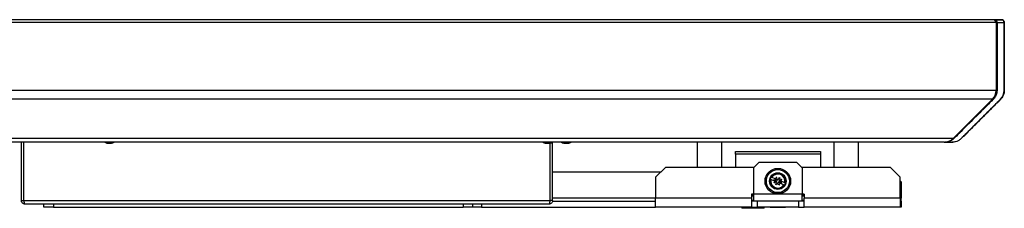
# Paper-space layout 'Sheet2' of a CAD drawing. Header units: millimetres. Extents: x 0 to 844, y -2 to 552.
# Tile 12 of 27: x 215 to 265, y 66 to 75. Entities that reach past the tile are written whole.
import ezdxf

# ---------------------------------------------------------------- set-up
doc = ezdxf.new("R2010")
doc.units = ezdxf.units.MM

psp = doc.layouts.new('Sheet2')

# ---------------------------------------------------------------- linework, layer by layer
at = {"color": 7, "linetype": 'Continuous', "lineweight": 25}
for p, q in [((264.679993, 75.173591), (136.099867, 75.173591)), ((264.529993, 75.323591), (136.249867, 75.323591)), ((264.582926, 75.320764), (264.559438, 75.321342)), ((264.679993, 75.173591), (264.679993, 71.706617)), ((264.727632, 75.170163), (264.727621, 75.161369)), ((264.727621, 75.161369), (264.727621, 75.160772)), ((264.931427, 75.321342), (264.840336, 75.323591)), ((264.954828, 75.320764), (264.931427, 75.321342)), ((265.09493, 71.706617), (265.09493, 75.173591)), ((265.098713, 75.170162), (265.098715, 75.160772)), ((264.679993, 71.706617), (136.099867, 71.706617)), ((264.494006, 71.257604), (136.285854, 71.257604)), ((262.477981, 69.241578), (264.494006, 71.257604)), ((264.908943, 71.257604), (262.892917, 69.241578)), ((262.477981, 69.241578), (138.30188, 69.241578)), ((262.028968, 69.055591), (138.750893, 69.055591)), ((214.86493, 66.073295), (214.86493, 69.055591)), ((214.986342, 66.073295), (214.986342, 69.055591)), ((214.993413, 66.073295), (214.993413, 69.055591)), ((219.318525, 68.999754), (219.318195, 68.997283)), ((219.387556, 68.997283), (219.386548, 69.012832)), ((219.409646, 69.012377), (219.411665, 68.997283)), ((241.632721, 69.012375), (241.633485, 69.013439)), ((241.729913, 69.013439), (241.728214, 68.997283)), ((241.801646, 68.997283), (241.799948, 69.013439)), ((241.886447, 66.073295), (241.886447, 69.010856)), ((241.893518, 66.073295), (241.893518, 69.012673)), ((241.896375, 69.013439), (241.897139, 69.012375)), ((242.01493, 66.073295), (242.01493, 69.055591)), ((242.582721, 69.012375), (242.583485, 69.013439)), ((242.679913, 69.013439), (242.678214, 68.997283)), ((242.751646, 68.997283), (242.749948, 69.013439)), ((242.846375, 69.013439), (242.847139, 69.012375)), ((249.39743, 69.055591), (249.39743, 67.764143)), ((250.66743, 67.764143), (250.66743, 69.055591)), ((256.38243, 69.055591), (256.38243, 67.764143)), ((257.65243, 67.764143), (257.65243, 69.055591)), ((262.028968, 69.055591), (262.049776, 69.055591)), ((262.049776, 69.055591), (262.064846, 69.055591)), ((251.35323, 68.575927), (255.69663, 68.575927)), ((251.35323, 68.445198), (251.35323, 68.575927)), ((255.69663, 68.445198), (251.35323, 68.445198)), ((251.35323, 68.445198), (251.35323, 67.764143)), ((255.69663, 68.575927), (255.69663, 68.445198)), ((255.69663, 68.445198), (255.69663, 67.764143)), ((252.57493, 68.035927), (252.27493, 67.735927)), ((252.57493, 68.035927), (254.47493, 68.035927)), ((254.77493, 67.735927), (254.47493, 68.035927)), ((241.886447, 67.532143), (241.893518, 67.532143)), ((242.01493, 67.532143), (247.54293, 67.532143)), ((247.77493, 67.764143), (247.27493, 67.264143)), ((252.303146, 67.764143), (247.77493, 67.764143)), ((252.27493, 67.735927), (252.27493, 66.39648)), ((259.27493, 67.764143), (254.746714, 67.764143)), ((254.77493, 67.735927), (254.77493, 66.39648)), ((259.77493, 67.264143), (259.27493, 67.764143)), ((247.27493, 67.264143), (247.27493, 66.188327)), ((253.143062, 67.151803), (253.17369, 67.139103)), ((253.46717, 67.017403), (253.17369, 67.139103)), ((253.223716, 67.259742), (253.193089, 67.272442)), ((253.223716, 67.259742), (253.517196, 67.138042)), ((253.331465, 67.109023), (253.356478, 67.169342)), ((253.437024, 67.06525), (253.331465, 67.109023)), ((253.356478, 67.169342), (253.462037, 67.125569)), ((253.419731, 66.895691), (253.463504, 67.00125)), ((253.523823, 66.976237), (253.480051, 66.870678)), ((253.526037, 67.152049), (253.56981, 67.257608)), ((253.826144, 66.868545), (253.532664, 66.990244)), ((253.56981, 67.257608), (253.630129, 67.232595)), ((253.58269, 67.110883), (253.87617, 66.989184)), ((253.630129, 67.232595), (253.586356, 67.127036)), ((253.693382, 66.958944), (253.587823, 67.002717)), ((253.612836, 67.063036), (253.718395, 67.019264)), ((253.718395, 67.019264), (253.693382, 66.958944)), ((253.906798, 66.976483), (253.87617, 66.989184)), ((259.77493, 66.188327), (259.77493, 67.264143)), ((259.82243, 67.032143), (259.77493, 67.079643)), ((259.82243, 67.032143), (259.82243, 66.188327)), ((253.480051, 66.870678), (253.419731, 66.895691)), ((253.826144, 66.868545), (253.856772, 66.855844)), ((214.86493, 66.073295), (214.986342, 66.073295)), ((214.993413, 66.073295), (241.886447, 66.073295)), ((242.01493, 66.073295), (241.893518, 66.073295)), ((242.008495, 66.035927), (247.27493, 66.035927)), ((252.17493, 66.188327), (247.27493, 66.188327)), ((247.27493, 65.732143), (247.27493, 66.188327)), ((252.17493, 66.399127), (252.17493, 66.188327)), ((252.27493, 66.399127), (252.17493, 66.399127)), ((252.27493, 66.359711), (252.17493, 66.359711)), ((252.17493, 66.339711), (252.27493, 66.339711)), ((252.27493, 66.289711), (252.17493, 66.289711)), ((252.17493, 66.188327), (252.17493, 65.732143)), ((252.17493, 66.085927), (252.27493, 66.085927)), ((252.27493, 66.035927), (252.17493, 66.035927)), ((254.77493, 66.39648), (252.27493, 66.39648)), ((252.27493, 66.39648), (252.27493, 66.035927)), ((254.77493, 66.035927), (252.27493, 66.035927)), ((252.47493, 66.035927), (252.47493, 65.732143)), ((254.57493, 66.035927), (254.57493, 65.732143)), ((254.87493, 66.399127), (254.77493, 66.399127)), ((254.77493, 66.035927), (254.77493, 66.39648)), ((254.87493, 66.359711), (254.77493, 66.359711)), ((254.77493, 66.339711), (254.87493, 66.339711)), ((254.87493, 66.289711), (254.77493, 66.289711)), ((254.77493, 66.085927), (254.87493, 66.085927)), ((254.87493, 66.035927), (254.77493, 66.035927)), ((254.87493, 66.399127), (254.87493, 66.188327)), ((259.77493, 66.188327), (254.87493, 66.188327)), ((254.87493, 65.732143), (254.87493, 66.188327)), ((259.77493, 66.188327), (259.77493, 65.732143)), ((259.77493, 66.035927), (259.82243, 66.035927)), ((259.82243, 66.035927), (259.82243, 66.188327)), ((259.82243, 66.035927), (259.82243, 65.732143)), ((241.832558, 65.890923), (215.047302, 65.890923)), ((216.00743, 65.732143), (216.00743, 65.890923)), ((216.50743, 65.732143), (216.00743, 65.732143)), ((216.50743, 65.890923), (216.50743, 65.732143)), ((216.50743, 65.732143), (237.44743, 65.732143)), ((237.44743, 65.890923), (237.44743, 65.732143)), ((237.91493, 65.732143), (237.44743, 65.732143)), ((237.91493, 65.890923), (237.91493, 65.732143)), ((238.38243, 65.732143), (237.91493, 65.732143)), ((238.38243, 65.890923), (238.38243, 65.732143)), ((238.38243, 65.732143), (247.27493, 65.732143)), ((252.17493, 65.732143), (247.27493, 65.732143)), ((251.68993, 65.732143), (251.68993, 65.672143)), ((252.81993, 65.672143), (251.68993, 65.672143)), ((252.17493, 65.732143), (252.47493, 65.732143)), ((254.57493, 65.732143), (252.47493, 65.732143)), ((252.81993, 65.672143), (252.81993, 65.732143)), ((253.12993, 65.731889), (253.12993, 65.732143)), ((253.12993, 65.731889), (253.52493, 65.731889)), ((253.52493, 65.731889), (253.52493, 65.732143)), ((253.52493, 65.731889), (253.91993, 65.731889)), ((253.91993, 65.731889), (253.91993, 65.732143)), ((254.57493, 65.732143), (254.87493, 65.732143)), ((259.77493, 65.732143), (254.87493, 65.732143)), ((259.82243, 65.732143), (259.77493, 65.732143))]:
    psp.add_line(p, q, dxfattribs=at)
at = {"color": 8, "linetype": 'Continuous', "lineweight": 25}
for p, q in [((264.559438, 75.321342), (264.55942, 75.320676)), ((264.727621, 75.161369), (264.679993, 75.161369)), ((264.679993, 75.161338), (264.727621, 75.160772)), ((264.727857, 71.707817), (264.679993, 71.706679)), ((265.098934, 71.707817), (265.09493, 71.707714)), ((264.518661, 71.235036), (264.501816, 71.265552)), ((264.890515, 71.235036), (264.889162, 71.237823)), ((241.893518, 66.188327), (241.886447, 66.188327)), ((247.27493, 66.188327), (242.01493, 66.188327)), ((259.82243, 66.188327), (259.77493, 66.188327))]:
    psp.add_line(p, q, dxfattribs=at)
at = {"color": 7, "linetype": 'Continuous', "lineweight": 25, "flags": 128}
for points in [[(264.727621, 75.160772), (264.727634, 74.564823), (264.727705, 73.330273), (264.727776, 72.508081), (264.727857, 71.707817)], [(265.098715, 75.160772), (265.098727, 74.564823), (265.098793, 73.330273), (265.098859, 72.508081), (265.098934, 71.707817)], [(265.098715, 75.160772), (265.098721, 74.564823), (265.098753, 73.330273), (265.098786, 72.508081), (265.098823, 71.707814)]]:
    psp.add_lwpolyline(points, dxfattribs=at)
at = {"color": 7, "linetype": 'Continuous', "lineweight": 25}
for radius in [0.653, 0.5877, 0.42445, 0.3918]:
    psp.add_circle((253.52493, 67.064143), radius, dxfattribs=at)
for centre, radius, start, end in [((264.529993, 75.173591), 0.15, 0, 90), ((264.94493, 75.173591), 0.15, 0, 90), ((264.044993, 71.706617), 0.635, 315, 0), ((264.45993, 71.706617), 0.635, 315, 0), ((219.36493, 69.494579), 0.5, 241.3991652, 257.4258244), ((219.240772, 69.074916), 0.062543, 259.407018, 280.592982), ((219.352422, 69.438435), 0.442479, 253.8405231, 265.5635317), ((219.377905, 69.454625), 0.458726, 254.1048143, 265.5489811), ((219.322173, 69.07922), 0.084374, 283.8036959, 308.7727136), ((219.404813, 69.071515), 0.076212, 238.44522, 256.9126272), ((219.408088, 69.527134), 0.51476, 266.3158725, 273.6841275), ((219.352513, 69.450032), 0.454104, 274.4258078, 277.4426224), ((219.395484, 69.061835), 0.066549, 284.0726195, 313.3462768), ((219.37736, 69.439018), 0.443066, 274.4407807, 282.5695938), ((219.36493, 69.494579), 0.5, 282.5741756, 298.6008348), ((241.76493, 69.494579), 0.5, 241.3991652, 254.6676083), ((241.764906, 69.498205), 0.502265, 254.8317081, 265.8107161), ((241.76493, 69.589284), 0.576909, 266.5200839, 273.4799161), ((241.764955, 69.498205), 0.502265, 274.1892839, 285.1682919), ((241.76493, 69.494579), 0.5, 285.3323917, 298.6008348), ((242.71493, 69.494579), 0.5, 241.3991652, 254.6676083), ((242.714906, 69.498205), 0.502265, 254.8317081, 265.8107161), ((242.71493, 69.589284), 0.576909, 266.5200839, 273.4799161), ((242.714955, 69.498205), 0.502265, 274.1892839, 285.1682919), ((242.71493, 69.494579), 0.5, 285.3323917, 298.6008348), ((262.028968, 69.690591), 0.635, 270, 315), ((262.443905, 69.690591), 0.635, 270, 272.5024541), ((253.52493, 67.064143), 0.35915, 167.9530081, 327.0016447), ((253.52493, 67.064143), 0.35915, 347.9530081, 147.0016447), ((253.354265, 66.99353), 0.021767, 67.4773264, 157.4773264), ((253.354265, 66.99353), 0.021767, 247.4773264, 337.4773264), ((253.454317, 67.234808), 0.021767, 337.4773264, 157.4773264), ((253.418264, 67.02001), 0.048975, 356.948547, 67.4773264), ((253.454317, 67.234808), 0.021767, 247.4773264, 337.4773264), ((253.480797, 67.170809), 0.048975, 247.4773264, 318.0061058), ((253.418264, 67.02001), 0.048975, 337.4773264, 356.948547), ((253.480797, 67.170809), 0.048975, 318.0061058, 337.4773264), ((253.569063, 66.957477), 0.048975, 138.0061058, 157.4773264), ((253.569063, 66.957477), 0.048975, 67.4773264, 138.0061058), ((253.631596, 67.108276), 0.048975, 176.948547, 247.4773264), ((253.631596, 67.108276), 0.048975, 157.4773264, 176.948547), ((253.695595, 67.134756), 0.021767, 67.4773264, 157.4773264), ((253.695595, 67.134756), 0.021767, 247.4773264, 337.4773264), ((253.595543, 66.893478), 0.021767, 337.4773264, 157.4773264), ((253.595543, 66.893478), 0.021767, 247.4773264, 337.4773264)]:
    psp.add_arc(centre, radius, start, end, dxfattribs=at)
for points, knots in [([(264.840336, 75.323591), (264.833537, 75.323591), (264.821687, 75.323591), (264.785174, 75.323591), (264.742954, 75.323591), (264.691299, 75.323591), (264.631613, 75.323591), (264.577497, 75.323591), (264.541894, 75.323591), (264.529993, 75.323591)], [0, 0, 0, 0, 0.196739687, 0.3428825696, 0.4890199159, 0.6349303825, 0.7808345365, 0.9267454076, 1, 1, 1, 1]), ([(264.582926, 75.320764), (264.606269, 75.317186), (264.644299, 75.311356), (264.688688, 75.27782), (264.714855, 75.239233), (264.726417, 75.201508), (264.727337, 75.177777), (264.727632, 75.170163)], [0, 0, 0, 0, 0.351954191, 0.573421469, 0.745364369, 0.918294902, 1, 1, 1, 1]), ([(264.582926, 75.320764), (264.606197, 75.320672), (264.66521, 75.320436), (264.756405, 75.31987), (264.826709, 75.319748), (264.882188, 75.319713), (264.928303, 75.319753), (264.960094, 75.320138), (264.956777, 75.320532), (264.954828, 75.320764)], [0, 0, 0, 0, 0.112572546, 0.285477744, 0.432959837, 0.486197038, 0.635983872, 0.786017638, 1, 1, 1, 1]), ([(265.098713, 75.170162), (265.098403, 75.170154), (265.092145, 75.169992), (265.061543, 75.16979), (264.991698, 75.169738), (264.906515, 75.169775), (264.82503, 75.169878), (264.752958, 75.170089), (264.727632, 75.170163)], [0, 0, 0, 0, 0.013399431, 0.27042499, 0.522412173, 0.611202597, 0.863375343, 1, 1, 1, 1]), ([(264.954828, 75.320764), (264.966328, 75.319671), (264.999216, 75.316546), (265.042593, 75.294498), (265.077812, 75.254137), (265.095675, 75.213141), (265.097787, 75.183272), (265.098713, 75.170162)], [0, 0, 0, 0, 0.1756604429, 0.5023724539, 0.6804911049, 0.8597586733, 1, 1, 1, 1]), ([(264.727857, 71.707817), (264.72522, 71.66392), (264.719472, 71.568207), (264.664798, 71.414479), (264.589995, 71.30528), (264.533186, 71.249339), (264.518661, 71.235036)], [0, 0, 0, 0, 0.2264469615, 0.4937402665, 0.8705623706, 1, 1, 1, 1]), ([(265.098823, 71.707814), (265.095155, 71.656032), (265.087801, 71.552205), (265.024539, 71.392282), (264.95055, 71.294283), (264.898569, 71.243105), (264.890469, 71.23513)], [0, 0, 0, 0, 0.267087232, 0.5355278, 0.927624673, 1, 1, 1, 1]), ([(265.098934, 71.707817), (265.09853, 71.662828), (265.098086, 71.613351), (265.083201, 71.570005), (265.081851, 71.566073)], [0, 0, 0, 0, 0.9092922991, 1, 1, 1, 1]), ([(264.518661, 71.235036), (264.41449, 71.130849), (264.072744, 70.789047), (263.612236, 70.328388), (263.14459, 69.860855), (262.814292, 69.530039), (262.602232, 69.319066), (262.501593, 69.218943)], [0, 0, 0, 0, 0.154968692, 0.508396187, 0.685109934, 0.850560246, 1, 1, 1, 1]), ([(264.890469, 71.23513), (264.782693, 71.127347), (264.437333, 70.781964), (263.973205, 70.317728), (263.507377, 69.852041), (263.180653, 69.524843), (262.972244, 69.317465), (262.873408, 69.219118)], [0, 0, 0, 0, 0.160326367, 0.513754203, 0.690468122, 0.853206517, 1, 1, 1, 1]), ([(264.890515, 71.235036), (264.786343, 71.130849), (264.444594, 70.789047), (263.98408, 70.328388), (263.516438, 69.860855), (263.186119, 69.530039), (262.974106, 69.319066), (262.873489, 69.218943)], [0, 0, 0, 0, 0.154968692, 0.508396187, 0.685109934, 0.850560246, 1, 1, 1, 1]), ([(262.063107, 69.055591), (262.074975, 69.055591), (262.114364, 69.055591), (262.20617, 69.055591), (262.32493, 69.055591), (262.405235, 69.055591), (262.434199, 69.055591), (262.439668, 69.055591), (262.441341, 69.055591)], [0, 0, 0, 0, 0.0627967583, 0.208424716, 0.4992637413, 0.7901027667, 0.9357889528, 1, 1, 1, 1]), ([(262.501593, 69.218943), (262.446679, 69.178458), (262.351846, 69.108544), (262.201477, 69.062391), (262.110738, 69.057877), (262.064795, 69.055591)], [0, 0, 0, 0, 0.404462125, 0.698468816, 1, 1, 1, 1]), ([(262.873408, 69.219118), (262.830201, 69.185911), (262.747331, 69.12222), (262.60002, 69.066516), (262.498025, 69.059504), (262.441102, 69.055591)], [0, 0, 0, 0, 0.324949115, 0.623249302, 1, 1, 1, 1]), ([(253.345927, 66.973424), (253.343759, 66.974584), (253.339421, 66.976903), (253.33484, 66.982865), (253.332381, 66.989865), (253.332408, 66.996474), (253.333544, 67.000385), (253.334157, 67.001865), (253.334159, 67.001868)], [0, 0, 0, 0, 0.214693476, 0.4293869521, 0.6440804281, 0.8587739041, 0.9997062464, 1, 1, 1, 1]), ([(253.362603, 67.013637), (253.364772, 67.012477), (253.369109, 67.010157), (253.37369, 67.004195), (253.376149, 66.997196), (253.376123, 66.990587), (253.374986, 66.986676), (253.374373, 66.985196), (253.374372, 66.985193)], [0, 0, 0, 0, 0.214693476, 0.429386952, 0.644080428, 0.858773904, 0.999706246, 1, 1, 1, 1]), ([(253.44598, 67.214702), (253.443811, 67.215862), (253.439473, 67.218181), (253.434893, 67.224143), (253.432434, 67.231143), (253.43246, 67.237752), (253.433596, 67.241662), (253.43421, 67.243143), (253.434211, 67.243146)], [0, 0, 0, 0, 0.214693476, 0.429386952, 0.644080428, 0.858773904, 0.999706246, 1, 1, 1, 1]), ([(253.687258, 67.114649), (253.685089, 67.115809), (253.680751, 67.118129), (253.676171, 67.124091), (253.673712, 67.13109), (253.673738, 67.1377), (253.674874, 67.14161), (253.675487, 67.14309), (253.675489, 67.143093)], [0, 0, 0, 0, 0.214693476, 0.429386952, 0.644080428, 0.858773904, 0.999706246, 1, 1, 1, 1]), ([(253.703933, 67.154862), (253.706102, 67.153702), (253.710439, 67.151383), (253.71502, 67.145421), (253.717479, 67.138421), (253.717453, 67.131812), (253.716317, 67.127902), (253.715703, 67.126421), (253.715702, 67.126418)], [0, 0, 0, 0, 0.214693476, 0.429386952, 0.644080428, 0.858773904, 0.999706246, 1, 1, 1, 1]), ([(253.587205, 66.873372), (253.585036, 66.874531), (253.580699, 66.876851), (253.576118, 66.882813), (253.573659, 66.889813), (253.573685, 66.896422), (253.574821, 66.900332), (253.575435, 66.901813), (253.575436, 66.901816)], [0, 0, 0, 0, 0.214693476, 0.429386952, 0.644080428, 0.858773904, 0.999706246, 1, 1, 1, 1]), ([(215.047302, 65.890923), (215.033665, 65.891803), (215.006991, 65.893523), (214.969411, 65.906967), (214.936658, 65.92668), (214.901903, 65.959179), (214.871484, 66.008308), (214.867042, 66.052355), (214.86493, 66.073295)], [0, 0, 0, 0, 0.14684238, 0.287201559, 0.421205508, 0.549001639, 0.785596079, 1, 1, 1, 1]), ([(214.995069, 66.041991), (214.994929, 66.042183), (214.992691, 66.045252), (214.989848, 66.052361), (214.986843, 66.062743), (214.986505, 66.069861), (214.986342, 66.073295)], [0, 0, 0, 0, 0.023470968, 0.375169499, 0.698546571, 1, 1, 1, 1]), ([(214.993413, 66.073295), (214.994078, 66.052385), (214.995367, 66.011786), (215.004408, 65.95826), (215.016934, 65.917617), (215.031614, 65.894492), (215.042613, 65.89199), (215.047302, 65.890923)], [0, 0, 0, 0, 0.214201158, 0.415879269, 0.624450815, 0.839886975, 1, 1, 1, 1]), ([(241.832558, 65.890923), (241.836114, 65.891686), (241.843149, 65.893195), (241.855495, 65.908742), (241.868453, 65.943718), (241.88012, 66.00433), (241.884368, 66.050638), (241.886447, 66.073295)], [0, 0, 0, 0, 0.135356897, 0.267722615, 0.522527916, 0.766384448, 1, 1, 1, 1]), ([(242.01493, 66.073295), (242.012859, 66.05254), (242.008754, 66.011418), (241.97727, 65.957056), (241.931363, 65.91603), (241.880099, 65.894078), (241.846199, 65.891828), (241.832558, 65.890923)], [0, 0, 0, 0, 0.2139468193, 0.4238977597, 0.6370059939, 0.8539359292, 1, 1, 1, 1]), ([(241.893518, 66.073295), (241.89286, 66.066557), (241.891876, 66.056492), (241.887056, 66.045403), (241.88408, 66.040932), (241.88281, 66.039025)], [0, 0, 0, 0, 0.537302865, 0.802591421, 1, 1, 1, 1])]:
    psp.add_open_spline(points, degree=3, knots=knots, dxfattribs=at)
at = {"color": 8, "linetype": 'Continuous', "lineweight": 25}
psp.add_open_spline([(262.485629, 69.249227), (262.487805, 69.245109), (262.493133, 69.235021), (262.498448, 69.22492), (262.501593, 69.218943)], degree=3, knots=[0, 0, 0, 0, 0.408248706, 1, 1, 1, 1], dxfattribs=at)

doc.saveas('drawing.dxf')
